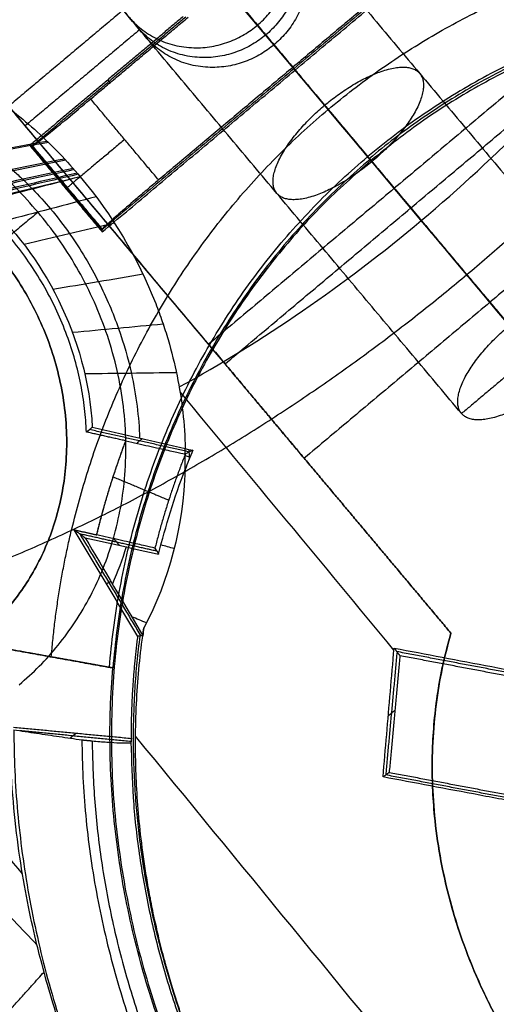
# Model space of a CAD drawing. Header units: millimetres. Extents: x -1267 to 1231, y -1283 to 1250.
# Tile 206 of 256: x 966.49 to 969.33, y -1069.36 to -1063.5. Entities that reach past the tile are written whole.
import ezdxf

# ---------------------------------------------------------------- set-up
doc = ezdxf.new("R2010")
doc.units = ezdxf.units.MM
doc.layers.add('Default', color=7, linetype='Continuous', true_color=0x000000)

msp = doc.modelspace()

# ---------------------------------------------------------------- linework, layer by layer
at = {"layer": 'Default'}
msp.add_line((1081.2612, -1198.6171, -775.6955), (502.7524, -509.1771, -775.6955), dxfattribs=at)
for points, degree in [([(1178.9433, -1069.9863, -788.9405), (912.6672, -752.6507, -788.9405), (646.3911, -435.3152, -788.9405)], 2), ([(1178.0393, -1069.0866, -789.3365), (912.5801, -752.7246, -789.3365), (647.1209, -436.3627, -789.3365)], 2), ([(1080.0541, -612.1967, -928.04), (792.0068, -853.8971, -928.04), (503.9594, -1095.5976, -928.04)], 2), ([(1079.2887, -612.8389, -927.6246), (792.0068, -853.8971, -927.6246), (504.7248, -1094.9553, -927.6246)], 2), ([(699.5146, -1247.8913, -882.3605), (947.7949, -1039.5593, -882.3605), (1196.0752, -831.2274, -882.3605)], 2), ([(700.297, -1247.0391, -881.973), (947.6985, -1039.4446, -881.973), (1195.1001, -831.8501, -881.973)], 2), ([(877.7654, -1281.7329, -810.2826), (1038.1081, -1147.1895, -810.2826), (1198.4507, -1012.646, -810.2826)], 2), ([(878.917, -1280.4723, -809.9337), (1037.9633, -1147.0166, -809.9337), (1197.0095, -1013.5609, -809.9337)], 2), ([(970.2763, -1066.3505, -749.8938), (967.6562, -1063.228, -747.9058), (965.0362, -1060.1055, -745.9177), (962.4161, -1056.9831, -743.9297)], 3), ([(977.7042, -1075.2027, -754.0334), (972.746, -1069.2938, -750.2712), (967.7878, -1063.3848, -746.509), (962.8296, -1057.4758, -742.7468)], 3), ([(968.1207, -1063.7815, -754.8415), (966.6901, -1062.0766, -754.8415), (965.2595, -1060.3717, -754.8415)], 2), ([(968.3362, -1061.7901, -753.3823), (969.0844, -1062.6817, -754.0543), (969.8325, -1063.5733, -754.7263)], 2), ([(968.5864, -1064.3365, -757.2872), (967.5645, -1063.1187, -757.2872), (966.5427, -1061.901, -757.2872)], 2), ([(968.4345, -1061.9072, -753.1176), (969.1826, -1062.7988, -753.7895), (969.9307, -1063.6904, -754.4615)], 2), ([(967.7762, -1062.5063, -751.5415), (968.8769, -1063.818, -752.1988), (969.9776, -1065.1298, -752.8561)], 2), ([(967.2096, -1062.6957, -752.1123), (968.3103, -1064.0075, -752.7696), (969.411, -1065.3193, -753.4269)], 2), ([(966.9848, -1064.7625, -756.0644), (968.1344, -1063.7979, -756.0644), (969.284, -1062.8332, -756.0644)], 2), ([(969.2697, -1062.8313, -755.4529), (968.1275, -1063.7897, -755.4529), (966.9853, -1064.7481, -755.4529)], 2), ([(967.4912, -1063.0314, -750.9707), (968.592, -1064.3432, -751.628), (969.6927, -1065.655, -752.2853)], 2), ([(967.2192, -1063.5719, -753.4028), (967.0227, -1063.3377, -753.4028), (966.8262, -1063.1035, -753.4028)], 2), ([(968.9207, -1063.1102, -754.8415), (968.1207, -1063.7815, -754.8415), (967.3206, -1064.4528, -754.8415)], 2), ([(966.9016, -1063.1934, -753.1176), (967.0718, -1063.3962, -753.2704), (967.242, -1063.5991, -753.4233)], 2), ([(969.126, -1065.8444, -752.8561), (968.0253, -1064.5326, -752.1988), (966.9246, -1063.2208, -751.5415)], 2), ([(967.109, -1063.4406, -753.6569), (966.7684, -1063.7264, -753.6569), (966.4278, -1064.0123, -753.6569)], 2), ([(967.4679, -1063.4792, -756.0644), (967.0102, -1063.8632, -756.0644), (966.5524, -1064.2473, -756.0644)], 2), ([(966.5667, -1064.2493, -755.4529), (967.0245, -1063.8652, -755.4529), (967.4822, -1063.4811, -755.4529)], 2), ([(966.9158, -1063.9703, -754.8415), (967.2061, -1063.7267, -754.8415), (967.4965, -1063.483, -754.8415)], 2), ([(967.242, -1063.5991, -753.4233), (967.1929, -1063.5405, -753.5557), (967.1437, -1063.482, -753.688)], 2), ([(968.0081, -1063.6474, -753.729), (967.959, -1063.5888, -753.8614), (967.9099, -1063.5303, -753.9937)], 2), ([(968.7254, -1064.5022, -754.7263), (968.3177, -1064.0163, -754.36), (967.9099, -1063.5303, -753.9937)], 2), ([(967.2073, -1063.5577, -753.3921), (966.8667, -1063.8435, -753.3921), (966.526, -1064.1294, -753.3921)], 2), ([(969.8325, -1063.5733, -754.7263), (968.7254, -1064.5022, -754.7263), (967.6184, -1065.4312, -754.7263)], 2), ([(967.6184, -1065.4312, -754.7263), (966.8702, -1064.5396, -754.0543), (966.1221, -1063.648, -753.3823)], 2), ([(968.8237, -1064.6193, -754.4615), (968.4159, -1064.1334, -754.0953), (968.0081, -1063.6474, -753.729)], 2), ([(967.7166, -1065.5483, -754.4615), (968.8237, -1064.6193, -754.4615), (969.9307, -1063.6904, -754.4615)], 2), ([(967.7166, -1065.5483, -754.4615), (966.9685, -1064.6567, -753.7895), (966.2204, -1063.7651, -753.1176)], 2), ([(968.1207, -1063.7815, -754.8415), (968.1275, -1063.7897, -755.4529), (968.1344, -1063.7979, -756.0644)], 2), ([(968.3313, -1064.0326, -756.0644), (968.2329, -1063.9152, -756.0644), (968.1344, -1063.7979, -756.0644)], 2), ([(967.0313, -1063.8734, -754.8415), (967.0245, -1063.8652, -755.4529), (967.0176, -1063.857, -756.0644)], 2), ([(967.3206, -1064.4528, -754.8415), (967.1182, -1064.2116, -754.8415), (966.9158, -1063.9703, -754.8415)], 2), ([(966.6573, -1064.2226, -748.2302), (966.4329, -1064.2639, -748.0676), (966.2085, -1064.3052, -747.9051), (965.9841, -1064.3465, -747.7425)], 3), ([(966.6638, -1064.2289, -748.2342), (966.4403, -1064.2701, -748.0713), (966.2168, -1064.3112, -747.9085), (965.9934, -1064.3524, -747.7457)], 3), ([(966.5524, -1064.2473, -756.0644), (966.5611, -1064.2485, -755.6932), (966.5698, -1064.2497, -755.3221)], 2), ([(966.5524, -1064.2473, -756.0644), (966.7686, -1064.5049, -756.0644), (966.9848, -1064.7625, -756.0644)], 2), ([(966.9851, -1064.7538, -755.6932), (966.7731, -1064.5011, -755.6932), (966.5611, -1064.2485, -755.6932)], 2), ([(966.9855, -1064.745, -755.3221), (966.7776, -1064.4974, -755.3221), (966.5698, -1064.2497, -755.3221)], 2), ([(970.4024, -1064.2524, -754.6581), (969.2953, -1065.1814, -754.6581), (968.1882, -1066.1103, -754.6581)], 2), ([(970.4024, -1064.2524, -754.9638), (969.2953, -1065.1814, -754.9638), (968.1882, -1066.1103, -754.9638)], 2), ([(966.7604, -1064.3279, -748.2972), (966.552, -1064.3693, -748.1319), (966.3436, -1064.4107, -747.9666), (966.1351, -1064.4521, -747.8012)], 3), ([(966.767, -1064.3349, -748.3017), (966.5596, -1064.3765, -748.1364), (966.3523, -1064.4181, -747.971), (966.1449, -1064.4596, -747.8056)], 3), ([(968.5671, -1064.3136, -756.4312), (968.574, -1064.3218, -756.7366), (968.5809, -1064.3299, -757.042)], 2), ([(968.5864, -1064.3365, -757.2872), (968.5836, -1064.3332, -757.1646), (968.5809, -1064.3299, -757.042)], 2), ([(966.8109, -1064.3837, -748.3328), (966.6111, -1064.427, -748.1676), (966.4112, -1064.4703, -748.0024), (966.2114, -1064.5135, -747.8372)], 3), ([(966.8174, -1064.3911, -748.3375), (966.6187, -1064.4347, -748.1724), (966.42, -1064.4784, -748.0073), (966.2213, -1064.522, -747.8422)], 3), ([(966.8355, -1064.4121, -748.3508), (966.6402, -1064.4569, -748.1861), (966.4448, -1064.5017, -748.0215), (966.2495, -1064.5466, -747.8568)], 3), ([(966.8413, -1064.4189, -748.3553), (966.6473, -1064.4644, -748.1909), (966.4534, -1064.5099, -748.0265), (966.2594, -1064.5554, -747.8621)], 3), ([(966.8063, -1064.4456, -748.324), (966.6304, -1064.488, -748.1736), (966.4545, -1064.5304, -748.0231), (966.2785, -1064.5728, -747.8726)], 3), ([(966.8538, -1064.4335, -748.3643), (966.6636, -1064.4819, -748.2018), (966.4749, -1064.5311, -748.0395), (966.2856, -1064.5793, -747.8765)], 3), ([(966.7776, -1064.4974, -755.3221), (966.7731, -1064.5011, -755.6932), (966.7686, -1064.5049, -756.0644)], 2), ([(967.2481, -1064.9899, -754.0407), (967.0516, -1064.7557, -754.0407), (966.8551, -1064.5215, -754.0407)], 2), ([(966.9488, -1064.5527, -748.4394), (966.7666, -1064.6009, -748.2758), (966.5844, -1064.649, -748.1122), (966.4022, -1064.6971, -747.9486)], 3), ([(966.6021, -1064.6446, -757.2872), (966.2828, -1064.9126, -756.8366), (965.9635, -1065.1805, -756.3861)], 2), ([(967.0579, -1064.7091, -748.5382), (966.8781, -1064.7518, -748.3708), (966.6984, -1064.7944, -748.2034), (966.5186, -1064.837, -748.036)], 3), ([(966.9848, -1064.7625, -756.0644), (966.9851, -1064.7538, -755.6932), (966.9855, -1064.745, -755.3221)], 2), ([(967.2283, -1065.0148, -748.7317), (967.0493, -1065.0449, -748.5571), (966.8703, -1065.075, -748.3824), (966.6912, -1065.1051, -748.2078)], 3), ([(969.9776, -1065.1298, -752.8561), (969.5518, -1065.4871, -752.8561), (969.126, -1065.8444, -752.8561)], 2), ([(970.7872, -1066.9594, -754.9638), (970.0413, -1066.0704, -754.9638), (969.2953, -1065.1814, -754.9638)], 2), ([(970.7872, -1066.9594, -754.6581), (970.0413, -1066.0704, -754.6581), (969.2953, -1065.1814, -754.6581)], 2), ([(967.3485, -1065.3122, -748.9221), (967.1681, -1065.3287, -748.7403), (966.9878, -1065.3452, -748.5586), (966.8074, -1065.3617, -748.3768)], 3), ([(967.5925, -1065.4003, -754.703), (967.5925, -1065.4003, -754.5265), (967.5925, -1065.4003, -754.35)], 2), ([(967.4273, -1065.6009, -749.1117), (967.2452, -1065.6034, -748.923), (967.0631, -1065.6059, -748.7342), (966.8811, -1065.6083, -748.5455)], 3), ([(968.7233, -1067.2528, -750.1661), (968.2983, -1066.7401, -749.8403), (967.8733, -1066.2274, -749.5146), (967.4483, -1065.7146, -749.1888)], 3), ([(966.891, -1065.9543, -756.0644), (966.9027, -1065.9446, -753.6346), (966.9142, -1065.9349, -751.2048), (966.9256, -1065.9251, -748.775)], 3), ([(967.5032, -1066.0734, -752.4211), (967.2058, -1066.0066, -752.4197), (966.9084, -1065.9397, -752.4183)], 2), ([(966.9256, -1065.9251, -748.775), (967.1102, -1065.9677, -748.9922), (967.2948, -1066.0103, -749.2094), (967.4794, -1066.0528, -749.4266)], 3), ([(967.1252, -1066.0069, -756.0644), (967.0081, -1065.9806, -756.0644), (966.891, -1065.9543, -756.0644)], 2), ([(967.2233, -1065.9938, -749.1252), (967.2068, -1066.0076, -752.5917), (967.1903, -1066.0215, -756.0583)], 2), ([(967.4787, -1066.1769, -749.5186), (967.48, -1066.1357, -749.4875), (967.4803, -1066.0943, -749.4569), (967.4794, -1066.0528, -749.4266)], 3), ([(967.4794, -1066.0528, -749.4266), (967.4942, -1066.0563, -749.4438), (967.509, -1066.0597, -749.4611), (967.5238, -1066.0631, -749.4784)], 3), ([(967.5016, -1066.058, -749.4525), (967.5019, -1066.0777, -749.4668), (967.5021, -1066.0973, -749.4813), (967.502, -1066.1169, -749.4958)], 3), ([(967.5238, -1066.0631, -749.4784), (967.5158, -1066.0825, -749.4841), (967.5003, -1066.1208, -749.4966), (967.4858, -1066.1583, -749.511), (967.4787, -1066.1769, -749.5186)], 3), ([(967.5065, -1066.1056, -749.4919), (967.4976, -1066.1019, -749.4803), (967.4888, -1066.0982, -749.4687), (967.4799, -1066.0945, -749.4571)], 3), ([(967.5238, -1066.0631, -749.4784), (967.5093, -1066.0703, -751.5521), (967.4948, -1066.0776, -753.6257), (967.4805, -1066.0849, -755.6994)], 3), ([(968.1882, -1066.1103, -754.9638), (968.6255, -1066.6314, -754.9638), (969.0628, -1067.1526, -754.9638)], 2), ([(969.0628, -1067.1526, -754.6581), (968.6255, -1066.6314, -754.6581), (968.1882, -1066.1103, -754.6581)], 2), ([(967.4787, -1066.1769, -749.5186), (967.4679, -1066.5159, -749.7745), (967.3829, -1066.8391, -750.0543), (967.233, -1067.1214, -750.3844)], 3), ([(967.3207, -1066.681, -749.8602), (967.3625, -1066.5141, -749.7019), (967.4147, -1066.3455, -749.588), (967.4787, -1066.1769, -749.5186)], 3), ([(966.8175, -1066.5365, -756.0644), (966.8507, -1066.5609, -752.7174), (966.8839, -1066.5853, -749.3705)], 2), ([(967.1974, -1067.1714, -756.0644), (967.0074, -1066.8539, -756.0644), (966.8175, -1066.5365, -756.0644)], 2), ([(966.8175, -1066.5365, -756.0644), (966.8848, -1066.5516, -756.0644), (966.9521, -1066.5667, -756.0644)], 2), ([(966.8507, -1066.5609, -752.7174), (967.0327, -1066.865, -752.7174), (967.2146, -1067.1691, -752.7174)], 2), ([(967.3099, -1066.6641, -752.719), (967.0803, -1066.6125, -752.7175), (966.8507, -1066.5609, -752.716)], 2), ([(966.8839, -1066.5853, -749.3705), (966.9949, -1066.7738, -749.6986), (967.109, -1066.9679, -750.059), (967.2263, -1067.1676, -750.4517)], 3), ([(966.8839, -1066.5853, -749.3705), (967.0295, -1066.6172, -749.5337), (967.1751, -1066.6491, -749.697), (967.3207, -1066.681, -749.8602)], 3), ([(967.1265, -1066.6389, -749.6416), (967.1037, -1066.715, -749.713), (967.0764, -1066.7885, -749.786), (967.0451, -1066.8592, -749.8609)], 3), ([(967.0533, -1066.5895, -756.0483), (967.0702, -1066.6097, -752.8233), (967.0871, -1066.6298, -749.5982)], 2), ([(967.2987, -1066.6465, -755.6994), (967.306, -1066.6579, -753.753), (967.3134, -1066.6694, -751.8066), (967.3207, -1066.681, -749.8602)], 3), ([(967.4135, -1066.649, -749.9043), (967.3874, -1066.6416, -749.8728), (967.3612, -1066.6342, -749.8413), (967.335, -1066.6268, -749.8098)], 3), ([(967.0364, -1066.8445, -749.8355), (967.0234, -1066.8517, -752.9499), (967.0104, -1066.8589, -756.0644)], 2), ([(967.2487, -1067.0918, -750.3496), (967.2191, -1067.0794, -750.31), (967.1896, -1067.0671, -750.2704), (967.16, -1067.0548, -750.2308)], 3), ([(967.2263, -1067.1676, -750.4517), (967.2118, -1067.1695, -753.258), (967.1974, -1067.1714, -756.0644)], 2), ([(967.233, -1067.1214, -750.3844), (967.2307, -1067.1368, -750.4068), (967.2285, -1067.1522, -750.4292), (967.2263, -1067.1676, -750.4517)], 3), ([(969.0628, -1067.1526, -754.9638), (969.0628, -1067.1526, -754.811), (969.0628, -1067.1526, -754.6581)], 2), ([(966.6811, -1067.2938, -756.0644), (966.3863, -1067.2407, -756.0644), (966.0916, -1067.1877, -756.0644)], 2), ([(966.0916, -1067.1877, -756.0644), (966.5696, -1067.2737, -756.5532), (967.0477, -1067.3598, -757.042)], 2), ([(966.5696, -1067.2737, -756.5532), (966.5696, -1067.2737, -756.3088), (966.5696, -1067.2737, -756.0644)], 2), ([(967.0316, -1067.3569, -756.5532), (966.8006, -1067.3153, -756.5532), (966.5696, -1067.2737, -756.5532)], 2), ([(968.6583, -1068.0087, -750.7416), (968.6655, -1067.9253, -750.6724), (968.6798, -1067.7573, -750.5371), (968.7019, -1067.5009, -750.3422), (968.7168, -1067.3283, -750.2186), (968.7243, -1067.2415, -750.1582)], 3), ([(968.7415, -1067.2642, -752.4654), (968.7077, -1067.6306, -752.4692), (968.6739, -1067.9971, -752.4729)], 2), ([(968.7588, -1067.2869, -754.7804), (968.7267, -1067.6343, -754.7804), (968.6947, -1067.9816, -754.7804)], 2), ([(968.7243, -1067.2415, -750.1582), (968.7415, -1067.2642, -752.4693), (968.7588, -1067.2869, -754.7804)], 2), ([(968.7243, -1067.2415, -750.1582), (968.8185, -1067.2594, -750.1644), (969.0097, -1067.2956, -750.1807), (969.3044, -1067.3516, -750.217), (969.506, -1067.39, -750.2493), (969.608, -1067.4094, -750.2675)], 3), ([(970.1723, -1067.5331, -752.2972), (969.4562, -1067.3977, -752.2913), (968.7402, -1067.2624, -752.2853)], 2), ([(970.187, -1067.5567, -754.7804), (969.4729, -1067.4218, -754.7804), (968.7588, -1067.2869, -754.7804)], 2), ([(967.0275, -1067.3562, -756.4312), (966.8543, -1067.325, -756.2478), (966.6811, -1067.2938, -756.0644)], 2), ([(973.4748, -1076.8627, -754.7192), (973.2979, -1076.8006, -754.7192), (972.9454, -1076.6683, -754.7192), (972.4224, -1076.4487, -754.7192), (971.8958, -1076.2056, -754.7192), (971.3485, -1075.931, -754.7192), (970.7591, -1075.6114, -754.7192), (970.1102, -1075.232, -754.7192), (969.3945, -1074.7812, -754.7192), (968.6139, -1074.2521, -754.7192), (967.7723, -1073.6391, -754.7192), (966.8733, -1072.9362, -754.7192), (965.9285, -1072.1443, -754.7192), (964.9639, -1071.2779, -754.7192), (964.0476, -1070.3995, -754.7192), (963.1736, -1069.5108, -754.7192), (962.2738, -1068.5419, -754.7192), (961.6144, -1067.7853, -754.7192), (961.2759, -1067.3819, -754.7192)], 3), ([(967.0477, -1067.3598, -757.042), (967.0376, -1067.358, -756.7366), (967.0275, -1067.3562, -756.4312)], 2), ([(968.6895, -1067.6445, -750.4518), (968.7092, -1067.628, -752.6161), (968.7289, -1067.6115, -754.7804)], 2), ([(966.4559, -1067.7125, -756.0644), (966.8072, -1067.7459, -756.0644), (967.1585, -1067.7792, -756.0644)], 2), ([(966.4574, -1067.7282, -756.3723), (966.5028, -1067.7349, -756.4199), (966.5934, -1067.7482, -756.515), (966.7286, -1067.7682, -756.6569), (966.8184, -1067.7814, -756.7511), (966.8631, -1067.7881, -756.7981)], 3), ([(967.1566, -1067.7985, -756.4515), (966.8259, -1067.7661, -756.4317), (966.4952, -1067.7337, -756.4119)], 2), ([(966.8298, -1067.748, -756.0644), (966.812, -1067.7629, -756.395), (966.7942, -1067.7779, -756.7257)], 2), ([(966.8631, -1067.7881, -756.7981), (966.8938, -1067.791, -756.7981), (966.9244, -1067.7939, -756.7981)], 2), ([(967.1585, -1067.7792, -756.0644), (967.1577, -1067.7873, -756.2278), (967.1569, -1067.7955, -756.3913), (967.1561, -1067.8036, -756.5548)], 3), ([(969.0449, -1070.0353, -752.5264), (968.4244, -1069.2788, -752.0438), (967.8038, -1068.5223, -751.5612), (967.1832, -1067.7658, -751.0786)], 3), ([(968.6583, -1068.0087, -750.7416), (968.6765, -1067.9952, -752.761), (968.6947, -1067.9816, -754.7804)], 2), ([(968.6947, -1067.9816, -754.7804), (969.4088, -1068.1165, -754.7804), (970.1229, -1068.2514, -754.7804)], 2), ([(969.5367, -1068.1746, -750.7487), (969.4342, -1068.1553, -750.7414), (969.2325, -1068.1173, -750.7313), (968.9396, -1068.0619, -750.7292), (968.751, -1068.0262, -750.7361), (968.6583, -1068.0087, -750.7416)], 3), ([(970.1059, -1068.2673, -752.5053), (969.39, -1068.1322, -752.4979), (968.6741, -1067.997, -752.4906)], 2), ([(966.5095, -1068.5869, -752.9947), (966.3688, -1068.4142, -752.8834), (966.2282, -1068.2415, -752.7722), (966.0875, -1068.0687, -752.6609)], 3), ([(965.7718, -1068.1397, -753.6373), (965.864, -1068.239, -753.6589), (966.0479, -1068.4356, -753.7019), (966.3225, -1068.725, -753.7655), (966.5048, -1068.9144, -753.8073), (966.5958, -1069.0082, -753.8281)], 3), ([(973.0648, -1076.6626, -756.0644), (972.676, -1076.5098, -756.0644), (971.9364, -1076.1803, -756.0644), (970.9457, -1075.6603, -756.0644), (970.0176, -1075.1113, -756.0644), (969.1285, -1074.5323, -756.0644), (968.2597, -1073.9181, -756.0644), (967.4126, -1073.274, -756.0644), (966.5836, -1072.6009, -756.0644), (965.7753, -1071.903, -756.0644), (964.9938, -1071.1893, -756.0644), (964.2019, -1070.4266, -756.0644), (963.3519, -1069.5623, -756.0644), (962.7288, -1068.8893, -756.0644), (962.4068, -1068.5291, -756.0644)], 3), ([(970.3491, -1068.9667, -754.7804), (969.2565, -1069.8834, -754.7804), (968.164, -1070.8002, -754.7804)], 2), ([(968.9353, -1070.1294, -752.7055), (969.6313, -1069.5454, -752.7055), (970.3273, -1068.9613, -752.7055)], 2), ([(968.2962, -1070.6827, -754.2072), (968.3368, -1070.6471, -754.0703), (968.4245, -1070.5705, -753.8017), (968.5762, -1070.4387, -753.4133), (968.7476, -1070.2907, -753.0423), (968.9383, -1070.1267, -752.6912), (969.1482, -1069.9468, -752.3624), (969.3776, -1069.7509, -752.0579), (969.6267, -1069.5387, -751.7791), (969.8059, -1069.3864, -751.6127), (969.899, -1069.3074, -751.5347)], 3)]:
    msp.add_open_spline(points, degree=degree, dxfattribs=at)
for points, knots in [([(1081.2612, -1198.6171, -761.8854), (1067.6111, -1182.3496, -778.9053), (1025.9085, -1132.6504, -825.7721), (929.9699, -1018.3152, -903.1801), (844.8464, -916.869, -928.04), (792.0068, -853.8971, -928.04)], [2.41548, 2.41548, 2.41548, 2.41548, 70.396144, 198.636056, 404.995527, 404.995527, 404.995527, 404.995527]), ([(1080.5002, -1197.7102, -762.3008), (1067.0323, -1181.6598, -779.0428), (1025.5347, -1132.2049, -825.6051), (929.8814, -1018.2098, -902.782), (844.8132, -916.8294, -927.6246), (792.0068, -853.8971, -927.6246)], [2.408267, 2.408267, 2.408267, 2.408267, 69.367076, 197.537893, 403.786179, 403.786179, 403.786179, 403.786179]), ([(968.9827, -1062.6471, -748.3643), (969.0789, -1062.7617, -748.4371), (969.1826, -1062.8669, -748.5132), (969.3494, -1063.0105, -748.6329), (969.4068, -1063.056, -748.6736), (969.4957, -1063.1206, -748.7363), (969.5258, -1063.1416, -748.7574), (969.5868, -1063.1823, -748.8002), (969.6166, -1063.2013, -748.821), (969.9099, -1063.3801, -749.0259), (970.1859, -1063.4883, -749.216), (970.4689, -1063.5444, -749.4266)], [0, 0, 0, 0, 0.427709, 0.427709, 0.641563, 0.641563, 0.748491, 0.748491, 0.855418, 0.855418, 1.710836, 1.710836, 1.710836, 1.710836]), ([(967.4434, -1065.6859, -749.1693), (967.9375, -1065.4153, -748.9519), (968.9231, -1064.7378, -748.7263), (969.7615, -1063.8849, -748.9519), (970.1138, -1063.4452, -749.1693)], [5.475774, 5.475774, 5.475774, 5.475774, 7.188789, 8.901832, 8.901832, 8.901832, 8.901832]), ([(963.8483, -1063.7895, -748.5869), (964.0647, -1063.6559, -748.2965), (964.3173, -1063.5593, -748.0969), (964.6657, -1063.506, -747.9452), (964.7322, -1063.4991, -747.9215), (964.8713, -1063.4912, -747.8811), (964.9419, -1063.4906, -747.8654), (965.1563, -1063.4995, -747.831), (965.3029, -1063.5195, -747.8252), (965.7528, -1063.6261, -747.8536), (966.0362, -1063.7501, -747.9294), (966.3139, -1063.9413, -748.0504), (966.316, -1063.9427, -748.0513), (966.3223, -1063.947, -748.0541), (966.3317, -1063.9536, -748.0583), (966.3536, -1063.9691, -748.0681), (966.3969, -1064.0005, -748.0881), (966.4333, -1064.0284, -748.1058), (966.5052, -1064.0853, -748.1422), (966.5518, -1064.1249, -748.1675), (966.6878, -1064.2486, -748.2465), (966.7734, -1064.3377, -748.3034), (966.8538, -1064.4335, -748.3643)], [-3.125072, -3.125072, -3.125072, -3.125072, -2.343804, -2.343804, -2.148487, -2.148487, -1.95317, -1.95317, -1.562536, -1.562536, -0.781268, -0.781268, -0.769061, -0.769061, -0.756853, -0.732439, -0.68361, -0.585951, -0.585951, -0.390634, -0.390634, 0, 0, 0, 0]), ([(964.0814, -1064.0647, -748.4145), (964.0817, -1064.0646, -748.4141), (964.082, -1064.0644, -748.4138), (964.0827, -1064.0641, -748.413), (964.2626, -1063.97, -748.2187), (964.4628, -1063.901, -748.0712), (964.7017, -1063.8645, -747.9614), (964.8223, -1063.8462, -747.9061), (964.9532, -1063.8366, -747.8611), (965.2422, -1063.8466, -747.8008), (965.3999, -1063.8668, -747.7865), (965.5641, -1063.9111, -747.7952), (965.5661, -1063.9117, -747.7953), (965.7301, -1063.9564, -747.8045), (965.8981, -1064.0235, -747.8351), (966.1498, -1064.1665, -747.9142), (966.2347, -1064.2219, -747.9465), (966.3207, -1064.2871, -747.9856), (966.3234, -1064.2891, -747.9869), (966.3663, -1064.3219, -748.0066), (966.4066, -1064.3548, -748.0267), (966.4495, -1064.3926, -748.0499), (966.4709, -1064.4115, -748.0616), (966.4923, -1064.4312, -748.0737), (966.5135, -1064.4514, -748.0862), (966.524, -1064.4614, -748.0925), (966.5345, -1064.4717, -748.0988), (966.5451, -1064.4821, -748.1054), (966.5476, -1064.4847, -748.1069), (966.555, -1064.4921, -748.1116), (966.5599, -1064.4971, -748.1147), (966.5671, -1064.5043, -748.1192), (966.5681, -1064.5054, -748.1199), (966.5693, -1064.5065, -748.1206)], [0.243913, 0.243913, 0.243913, 0.243913, 0.2443534, 0.2443534, 0.2448761, 0.4970371, 0.4970371, 0.4980824, 0.6246856, 0.6246856, 0.7497208, 0.7497208, 0.7512888, 0.7512888, 0.8760627, 0.877892, 0.9392336, 0.9392336, 0.9411936, 0.9411936, 0.970819, 0.970819, 0.9728444, 0.9866118, 0.9866118, 0.9886698, 0.9945081, 0.9945081, 0.9965825, 0.9965825, 1.0005388, 1.0005388, 1.0010929, 1.0010929, 1.0010929, 1.0010929]), ([(966.5698, -1064.2497, -755.3221), (966.5706, -1064.2498, -755.2874), (966.5755, -1064.2469, -755.2365), (966.5858, -1064.2393, -755.1877), (966.5939, -1064.2332, -755.1556), (966.5994, -1064.2291, -755.1373), (966.6217, -1064.2118, -755.071), (966.6469, -1064.1918, -755.0218), (966.6897, -1064.1573, -754.9618), (966.7131, -1064.1383, -754.9346), (966.7394, -1064.1167, -754.9114), (966.7576, -1064.1018, -754.8969), (966.766, -1064.0949, -754.8908), (966.8201, -1064.0503, -754.8556), (966.8664, -1064.0117, -754.8415), (966.9158, -1063.9703, -754.8415)], [0, 0, 0, 0, 0.0779956, 0.1169934, 0.1169934, 0.1559912, 0.1559912, 0.3119825, 0.3119825, 0.3899781, 0.4289759, 0.4289759, 0.4679737, 0.4679737, 0.623965, 0.623965, 0.623965, 0.623965]), ([(966.8538, -1064.4335, -748.3643), (967.0461, -1064.6627, -748.51), (967.1962, -1064.9155, -748.6683), (967.3168, -1065.2238, -748.8657), (967.3304, -1065.2607, -748.8895), (967.355, -1065.3321, -748.9356), (967.3664, -1065.3679, -748.9588), (967.3983, -1065.4755, -749.0289), (967.4162, -1065.5475, -749.0764), (967.4602, -1065.7638, -749.2213), (967.4764, -1065.9087, -749.3213), (967.4794, -1066.0528, -749.4266)], [-1.710649, -1.710649, -1.710649, -1.710649, -0.855325, -0.855325, -0.748409, -0.748409, -0.641494, -0.641494, -0.427662, -0.427662, 0, 0, 0, 0]), ([(967.3206, -1064.4528, -754.8415), (967.2964, -1064.4731, -754.8415), (967.261, -1064.503, -754.8468), (967.227, -1064.5318, -754.86), (967.2046, -1064.5509, -754.8706), (967.1919, -1064.5617, -754.8778), (967.1457, -1064.6012, -754.9077), (967.1113, -1064.6308, -754.9422), (967.0695, -1064.6672, -755.0016), (967.0505, -1064.6839, -755.0343), (967.0344, -1064.6983, -755.0713), (967.0242, -1064.7074, -755.097), (967.02, -1064.7112, -755.1088), (966.9954, -1064.7336, -755.1853), (966.9855, -1064.7434, -755.2513), (966.9855, -1064.745, -755.3221)], [0, 0, 0, 0, 0.0779955, 0.1169933, 0.1169933, 0.1559911, 0.1559911, 0.3119822, 0.3119822, 0.3899777, 0.4289755, 0.4289755, 0.4679733, 0.4679733, 0.6239644, 0.6239644, 0.6239644, 0.6239644]), ([(966.5699, -1064.5063, -748.1209), (966.6072, -1064.546, -748.1458), (966.6907, -1064.6365, -748.2025), (966.8299, -1064.8222, -748.3203), (966.9714, -1065.0611, -748.473), (967.0883, -1065.3382, -748.6531), (967.177, -1065.6515, -748.863), (967.2032, -1065.8656, -749.0142), (967.2077, -1065.9903, -749.1065)], [-0.0050423, -0.0050423, -0.0050423, -0.0050423, 0.0196099, 0.0513122, 0.1147169, 0.1781215, 0.2415261, 0.3371163, 0.3371163, 0.3371163, 0.3371163]), ([(966.2856, -1064.5793, -747.8765), (966.4573, -1064.7398, -747.9748), (966.6104, -1064.9389, -748.0988), (966.8375, -1065.3973, -748.3983), (966.911, -1065.6566, -748.5738), (966.9256, -1065.9251, -748.775)], [0, 0, 0, 0, 0.736061, 0.736061, 1.472121, 1.472121, 1.472121, 1.472121]), ([(967.1252, -1066.0069, -756.0644), (967.1729, -1066.0176, -756.0644), (967.2183, -1066.0278, -756.055), (967.3041, -1066.0469, -756.0173), (967.3445, -1066.0558, -755.9899), (967.4085, -1066.0698, -755.923), (967.4354, -1066.0757, -755.8821), (967.4708, -1066.0832, -755.7935), (967.4801, -1066.085, -755.747), (967.4805, -1066.0849, -755.6994)], [-0.4794973, -0.4794973, -0.4794973, -0.4794973, -0.3596229, -0.3596229, -0.2397486, -0.2397486, -0.1198743, -0.1198743, 0, 0, 0, 0]), ([(962.5525, -1066.3107, -752.949), (962.878, -1066.7009, -752.9963), (963.5039, -1067.4295, -753.0855), (964.4373, -1068.4568, -753.2135), (965.3448, -1069.4043, -753.3338), (966.263, -1070.3131, -753.4515), (967.1903, -1071.1801, -753.5662), (968.0964, -1071.9781, -753.6743), (968.9505, -1072.6857, -753.7728), (969.7408, -1073.3009, -753.8608), (970.4627, -1073.8286, -753.9386), (971.116, -1074.2766, -754.0068), (971.7069, -1074.6562, -754.0665), (972.2497, -1074.9826, -754.1198), (972.7637, -1075.2705, -754.1686), (973.1377, -1075.4641, -754.203), (973.3419, -1075.5642, -754.2214), (973.3788, -1075.582, -754.2247)], [0, 0, 0, 0, 1.242741, 2.348493, 3.395351, 4.454451, 5.514702, 6.512121, 7.425935, 8.252143, 8.992431, 9.648879, 10.229917, 10.754221, 11.245477, 11.723365, 11.828336, 11.828336, 11.828336, 11.828336]), ([(967.2987, -1066.6465, -755.6994), (967.2986, -1066.6462, -755.7484), (967.2897, -1066.6439, -755.7949), (967.2545, -1066.6356, -755.8826), (967.2285, -1066.6295, -755.9244), (967.1656, -1066.6151, -755.9903), (967.1265, -1066.6061, -756.0183), (967.0424, -1066.5871, -756.0548), (966.9976, -1066.5769, -756.0644), (966.9521, -1066.5667, -756.0644)], [-0.4740312, -0.4740312, -0.4740312, -0.4740312, -0.3555234, -0.3555234, -0.2370156, -0.2370156, -0.1185078, -0.1185078, 0, 0, 0, 0]), ([(972.7954, -1076.6038, -754.7192), (972.6553, -1076.5293, -754.7192), (972.3317, -1076.351, -754.7187), (971.8218, -1076.0485, -754.7158), (971.2476, -1075.6813, -754.71), (970.6292, -1075.2567, -754.7006), (969.9524, -1074.7589, -754.6865), (969.2123, -1074.1761, -754.6666), (968.4102, -1073.5003, -754.6394), (967.5519, -1072.7273, -754.6039), (966.6502, -1071.86, -754.5591), (965.7362, -1070.922, -754.5054), (964.8396, -1069.9431, -754.4443), (963.9611, -1068.9264, -754.3759), (963.0655, -1067.8281, -754.2969), (962.4708, -1067.0521, -754.2373), (962.1632, -1066.6373, -754.2044)], [0.819002, 0.819002, 0.819002, 0.819002, 1.223022, 1.760617, 2.334376, 2.970221, 3.68859, 4.498707, 5.402848, 6.40286, 7.494362, 8.654622, 9.813624, 10.959228, 12.169282, 13.529246, 13.529246, 13.529246, 13.529246]), ([(967.7942, -1070.2048, -754.0973), (967.6984, -1070.0255, -753.8873), (967.592, -1069.8025, -753.6089), (967.4915, -1069.5278, -753.2565), (967.4909, -1069.5262, -753.2544), (967.4888, -1069.5203, -753.2468), (967.4855, -1069.5113, -753.2352), (967.4777, -1069.4896, -753.2074), (967.4616, -1069.4439, -753.1487), (967.4468, -1069.4005, -753.0927), (967.4163, -1069.3078, -752.9735), (967.3948, -1069.2383, -752.8842), (967.3723, -1069.1587, -752.7819), (967.3711, -1069.1544, -752.7765), (967.3692, -1069.1479, -752.7681), (967.3665, -1069.1381, -752.7555), (967.3603, -1069.1156, -752.7267), (967.3486, -1069.0724, -752.6713), (967.3398, -1069.0382, -752.6276), (967.3235, -1068.9736, -752.5452), (967.3146, -1068.9356, -752.4969), (967.2923, -1068.8373, -752.372), (967.2833, -1068.7926, -752.3153), (967.2785, -1068.7684, -752.2849), (967.2781, -1068.7663, -752.2823), (967.2776, -1068.7638, -752.2792), (967.2769, -1068.7601, -752.2745), (967.2752, -1068.7515, -752.2637), (967.2719, -1068.7343, -752.2421), (967.2654, -1068.7002, -752.1992), (967.2532, -1068.6328, -752.1148), (967.2441, -1068.5764, -752.0448), (967.2273, -1068.4657, -751.9078), (967.2182, -1068.3945, -751.8206), (967.1962, -1068.1891, -751.5713), (967.1885, -1068.0631, -751.4214), (967.185, -1067.9447, -751.2838), (967.1849, -1067.9392, -751.2774), (967.1846, -1067.93, -751.2668), (967.1843, -1067.9164, -751.251), (967.1836, -1067.8845, -751.2142), (967.1829, -1067.8212, -751.1414), (967.1834, -1067.6959, -750.9991), (967.1875, -1067.5908, -750.8825), (967.1999, -1067.3839, -750.6566), (967.214, -1067.2503, -750.5157), (967.233, -1067.1214, -750.3844)], [-4.050874, -4.050874, -4.050874, -4.050874, -3.038156, -3.038156, -3.022332, -3.022332, -3.006508, -2.974861, -2.911566, -2.784976, -2.784976, -2.531796, -2.531796, -2.523885, -2.523885, -2.515973, -2.500149, -2.468501, -2.405207, -2.405207, -2.278617, -2.278617, -2.025437, -2.025437, -2.021481, -2.021481, -2.017525, -2.009613, -1.99379, -1.962142, -1.898847, -1.772257, -1.772257, -1.519078, -1.519078, -1.012719, -1.012719, -0.996895, -0.996895, -0.981071, -0.949424, -0.886129, -0.759539, -0.506359, -0.506359, 0, 0, 0, 0]), ([(963.9437, -1067.618, -755.381), (964.0363, -1067.7458, -755.3966), (964.3146, -1068.126, -755.4424), (964.7721, -1068.7329, -755.5127), (965.3101, -1069.4203, -755.5883), (965.827, -1070.0578, -755.6549), (966.3368, -1070.6655, -755.7154), (966.8518, -1071.2589, -755.7712), (967.3783, -1071.8443, -755.8232), (967.9183, -1072.4207, -755.8704), (968.4714, -1072.9868, -755.913), (969.0383, -1073.5418, -755.9508), (969.6205, -1074.0851, -755.9838), (970.2213, -1074.6176, -756.0118), (970.8483, -1075.142, -756.0347), (971.5133, -1075.6627, -756.0521), (972.1844, -1076.146, -756.0622), (972.6445, -1076.4467, -756.0644), (972.8608, -1076.5807, -756.0644)], [1.751126, 1.751126, 1.751126, 1.751126, 2.201919, 3.094929, 3.913266, 4.677665, 5.41601, 6.150642, 6.887726, 7.624044, 8.358985, 9.09364, 9.827503, 10.562267, 11.305058, 12.067564, 12.86151, 13.539329, 13.539329, 13.539329, 13.539329]), ([(966.9244, -1067.7939, -756.7981), (966.9557, -1067.7968, -756.7981), (966.9852, -1067.7993, -756.7919), (967.0405, -1067.8033, -756.7672), (967.067, -1067.8049, -756.749), (967.1297, -1067.8075, -756.6826), (967.1558, -1067.8068, -756.6194), (967.1561, -1067.8036, -756.5548)], [-0.3181216, -0.3181216, -0.3181216, -0.3181216, -0.2385912, -0.2385912, -0.1590608, -0.1590608, 0, 0, 0, 0]), ([(966.5958, -1069.0082, -753.8281), (966.5617, -1068.8685, -753.5219), (966.5275, -1068.7064, -753.2052), (966.4705, -1068.3357, -752.548), (966.449, -1068.1354, -752.2221), (966.4393, -1067.9213, -751.8989)], [0, 0, 0, 0, 0.91573, 0.91573, 1.83146, 1.83146, 1.83146, 1.83146]), ([(971.9282, -1073.6948, -754.9346), (971.6589, -1073.6725, -755.0829), (971.3531, -1073.6273, -755.2061), (970.8465, -1073.4982, -755.3536), (970.6712, -1073.4453, -755.3964), (970.4004, -1073.3479, -755.451), (970.3088, -1073.3125, -755.4676), (970.1699, -1073.2545, -755.4901), (970.1233, -1073.2344, -755.4971), (970.0296, -1073.1925, -755.5105), (969.9809, -1073.1699, -755.517), (969.5705, -1072.973, -755.5682), (969.2073, -1072.7526, -755.5891), (968.6891, -1072.3547, -755.5836), (968.5272, -1072.2158, -755.5757), (968.3004, -1072.0014, -755.5545), (968.2275, -1071.9289, -755.5459), (968.0871, -1071.7823, -755.5257), (968.0204, -1071.7092, -755.5142), (967.691, -1071.3308, -755.4474), (967.4805, -1071.0307, -755.3699), (967.2266, -1070.6089, -755.2174), (967.1523, -1070.473, -755.1606), (967.0539, -1070.2779, -755.0664), (967.0233, -1070.2144, -755.0334), (966.9803, -1070.1216, -754.9818), (966.9665, -1070.091, -754.9642), (966.9398, -1070.0308, -754.9283), (966.9264, -1069.9998, -754.9091), (966.867, -1069.8598, -754.8196), (966.8261, -1069.7544, -754.7427), (966.773, -1069.6072, -754.6193), (966.7566, -1069.56, -754.5768), (966.7339, -1069.4919, -754.5111), (966.7266, -1069.4697, -754.4889), (966.7126, -1069.4261, -754.4437), (966.7055, -1069.4036, -754.4195), (966.651, -1069.2274, -754.2226), (966.6186, -1069.1015, -754.0328), (966.5958, -1069.0082, -753.8281)], [0, 0, 0, 0, 0.855464, 0.855464, 1.283196, 1.283196, 1.497062, 1.497062, 1.603995, 1.603995, 1.710928, 1.710928, 2.566391, 2.566391, 2.994123, 2.994123, 3.207989, 3.207989, 3.421855, 3.421855, 4.277319, 4.277319, 4.705051, 4.705051, 4.918917, 4.918917, 5.02585, 5.02585, 5.132783, 5.132783, 5.560515, 5.560515, 5.774381, 5.774381, 5.881313, 5.881313, 5.988246, 5.988246, 6.84371, 6.84371, 6.84371, 6.84371])]:
    msp.add_open_spline(points, degree=3, knots=knots, dxfattribs=at)
for points, weights, degree, knots in [([(962.8683, -1066.6857, -752.9946), (964.079, -1067.8237, -749.743), (966.6499, -1067.1204, -747.548), (969.1571, -1065.0166, -747.548), (971.6643, -1062.9128, -747.548), (972.8033, -1060.5031, -749.743), (971.8928, -1059.1132, -752.9946)], [1.13789965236, 0.941206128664, 0.954928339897, 1.17906628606, 0.954928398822, 0.941206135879, 1.13789949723], 3, [0.606869, 0.606869, 0.606869, 0.606869, 9.912577, 9.912577, 9.912577, 19.218282, 19.218282, 19.218282, 19.218282]), ([(967.1437, -1063.482, -753.688), (967.4841, -1063.8876, -753.9937), (967.9099, -1063.5303, -753.9937), (968.3357, -1063.173, -753.9937), (967.9953, -1062.7674, -753.688)], [1, 0.707106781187, 1, 0.707106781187, 1], 2, [-1.570796, -1.570796, -1.570796, -0.785398, -0.785398, 0, 0, 0]), ([(968.0444, -1062.8259, -753.5557), (968.3848, -1063.2316, -753.8614), (967.959, -1063.5888, -753.8614), (967.5332, -1063.9461, -753.8614), (967.1929, -1063.5405, -753.5557)], [1, 0.707106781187, 1, 0.707106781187, 1], 2, [1.570796, 1.570796, 1.570796, 3.141593, 3.141593, 4.712389, 4.712389, 4.712389]), ([(968.0936, -1062.8845, -753.4233), (968.4339, -1063.2901, -753.729), (968.0081, -1063.6474, -753.729), (967.5823, -1064.0047, -753.729), (967.242, -1063.5991, -753.4233)], [1, 0.707106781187, 1, 0.707106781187, 1], 2, [-1.570796, -1.570796, -1.570796, -0.785398, -0.785398, 0, 0, 0]), ([(966.9244, -1067.7939, -756.7981), (966.9491, -1071.041, -756.7981), (969.8907, -1072.6109, -756.7981), (972.8324, -1074.1809, -756.7981), (975.1881, -1072.2042, -756.7981), (977.5439, -1070.2274, -756.7981), (976.5086, -1067.0579, -756.7981), (975.4733, -1063.8884, -756.7981), (972.2798, -1063.3002, -756.7981)], [1, 0.838037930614, 1, 0.838037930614, 1, 0.838037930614, 1, 0.838037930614, 1], 2, [-19.61723, -19.61723, -19.61723, -14.712923, -14.712923, -9.808615, -9.808615, -4.904308, -4.904308, 0, 0, 0]), ([(975.1103, -1072.1115, -757.2872), (978.6444, -1069.146, -757.2872), (975.3824, -1065.2585, -757.2872), (972.1204, -1061.3711, -757.2872), (968.5864, -1064.3365, -757.2872)], [1, 0.707106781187, 1, 0.707106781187, 1], 2, [-13.03761, -13.03761, -13.03761, -6.518805, -6.518805, 0, 0, 0]), ([(966.1384, -1073.0152, -756.0644), (971.4087, -1079.2961, -756.0644), (977.1187, -1074.5049, -756.0644), (982.8286, -1069.7137, -756.0644), (977.5583, -1063.4328, -756.0644)], [1, 0.707106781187, 1, 0.707106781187, 1], 2, [-21.064609, -21.064609, -21.064609, -10.532304, -10.532304, 0, 0, 0]), ([(967.1561, -1067.8036, -756.5548), (967.1729, -1070.9011, -756.5548), (969.9781, -1072.4019, -756.5548), (972.7833, -1073.9028, -756.5548), (975.0309, -1072.0168, -756.5548), (977.2785, -1070.1309, -756.5548), (976.2876, -1067.1077, -756.5548), (975.2966, -1064.0845, -756.5548), (972.2492, -1063.53, -756.5548)], [1, 0.837736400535, 1, 0.837736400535, 1, 0.837736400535, 1, 0.837736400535, 1], 2, [0, 0, 0, 4.677936, 4.677936, 9.355873, 9.355873, 14.033809, 14.033809, 18.711746, 18.711746, 18.711746]), ([(968.0253, -1064.5326, -752.1988), (967.8845, -1064.3648, -752.7696), (968.3103, -1064.0075, -752.7696), (968.7361, -1063.6502, -752.7696), (968.8769, -1063.818, -752.1988)], [1, 0.707106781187, 1, 0.707106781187, 1], 2, [1.570796, 1.570796, 1.570796, 3.141593, 3.141593, 4.712389, 4.712389, 4.712389]), ([(968.8769, -1063.818, -752.1988), (969.0178, -1063.9859, -751.628), (968.592, -1064.3432, -751.628), (968.1662, -1064.7005, -751.628), (968.0253, -1064.5326, -752.1988)], [1, 0.707106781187, 1, 0.707106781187, 1], 2, [1.570796, 1.570796, 1.570796, 3.141593, 3.141593, 4.712389, 4.712389, 4.712389]), ([(966.891, -1065.9543, -756.0644), (966.833, -1064.549, -756.0644), (965.4727, -1064.1605, -756.0644), (964.1124, -1063.772, -756.0644), (963.5557, -1065.0017, -756.0644)], [1, 0.782926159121, 1, 0.782926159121, 1], 2, [0, 0, 0, 2.018541, 2.018541, 4.037082, 4.037082, 4.037082]), ([(966.251, -1067.174, -756.9387), (967.4432, -1066.1736, -756.9387), (966.3428, -1064.8622, -756.9387), (965.2424, -1063.5508, -756.9387), (964.0502, -1064.5512, -756.9387)], [1, 0.707106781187, 1, 0.707106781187, 1], 2, [0, 0, 0, 2.199115, 2.199115, 4.39823, 4.39823, 4.39823]), ([(966.251, -1067.174, -757.3055), (967.4432, -1066.1736, -757.3055), (966.3428, -1064.8622, -757.3055), (965.2424, -1063.5508, -757.3055), (964.0502, -1064.5512, -757.3055)], [1, 0.707106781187, 1, 0.707106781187, 1], 2, [0, 0, 0, 2.199115, 2.199115, 4.39823, 4.39823, 4.39823]), ([(964.0502, -1064.5512, -757.1221), (965.2424, -1063.5508, -757.1221), (966.3428, -1064.8622, -757.1221), (967.4432, -1066.1736, -757.1221), (966.251, -1067.174, -757.1221)], [1, 0.707106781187, 1, 0.707106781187, 1], 2, [1.570796, 1.570796, 1.570796, 3.141593, 3.141593, 4.712389, 4.712389, 4.712389]), ([(968.5864, -1064.3365, -757.2872), (965.0523, -1067.3019, -757.2872), (968.3143, -1071.1894, -757.2872), (971.5763, -1075.0769, -757.2872), (975.1103, -1072.1115, -757.2872)], [1, 0.707106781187, 1, 0.707106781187, 1], 2, [-13.03761, -13.03761, -13.03761, -6.518805, -6.518805, 0, 0, 0]), ([(976.0934, -1064.6619, -756.0644), (980.0117, -1069.3315, -756.0644), (975.7666, -1072.8936, -756.0644), (971.5215, -1076.4556, -756.0644), (967.6033, -1071.786, -756.0644)], [1, 0.707106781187, 1, 0.707106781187, 1], 2, [-15.66059, -15.66059, -15.66059, -7.830295, -7.830295, 0, 0, 0]), ([(969.126, -1065.8444, -752.8561), (968.9852, -1065.6765, -753.4269), (969.411, -1065.3193, -753.4269), (969.8368, -1064.962, -753.4269), (969.9776, -1065.1298, -752.8561)], [1, 0.707106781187, 1, 0.707106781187, 1], 2, [-1.570796, -1.570796, -1.570796, -0.785398, -0.785398, 0, 0, 0]), ([(968.185, -1071.2979, -756.7981), (971.5663, -1075.3276, -756.7981), (975.2297, -1072.2537, -756.7981), (978.893, -1069.1798, -756.7981), (975.5117, -1065.15, -756.7981)], [1, 0.707106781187, 1, 0.707106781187, 1], 2, [0, 0, 0, 6.757295, 6.757295, 13.514591, 13.514591, 13.514591]), ([(969.9776, -1065.1298, -752.8561), (970.1185, -1065.2977, -752.2853), (969.6927, -1065.655, -752.2853), (969.2669, -1066.0122, -752.2853), (969.126, -1065.8444, -752.8561)], [1, 0.707106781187, 1, 0.707106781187, 1], 2, [-1.570796, -1.570796, -1.570796, -0.785398, -0.785398, 0, 0, 0]), ([(969.0628, -1067.1526, -754.9638), (968.4588, -1069.2326, -754.9638), (970.3291, -1070.5764, -754.9638), (972.1994, -1071.9202, -754.9638), (973.8134, -1070.5658, -754.9638), (975.4274, -1069.2115, -754.9638), (974.4288, -1067.1363, -754.9638), (973.4303, -1065.0611, -754.9638), (971.2769, -1065.2947, -754.9638)], [1, 0.796878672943, 1, 0.796878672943, 1, 0.796878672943, 1, 0.796878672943, 1], 2, [0, 0, 0, 3.243427, 3.243427, 6.486854, 6.486854, 9.730281, 9.730281, 12.973709, 12.973709, 12.973709]), ([(971.2769, -1065.2947, -754.6581), (973.4303, -1065.0611, -754.6581), (974.4288, -1067.1363, -754.6581), (975.4274, -1069.2115, -754.6581), (973.8134, -1070.5658, -754.6581), (972.1994, -1071.9202, -754.6581), (970.3291, -1070.5764, -754.6581), (968.4588, -1069.2326, -754.6581), (969.0628, -1067.1526, -754.6581)], [1, 0.796878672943, 1, 0.796878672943, 1, 0.796878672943, 1, 0.796878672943, 1], 2, [0, 0, 0, 3.243427, 3.243427, 6.486854, 6.486854, 9.730281, 9.730281, 12.973709, 12.973709, 12.973709]), ([(971.2769, -1065.2947, -754.811), (972.873, -1065.1216, -754.811), (973.9773, -1066.4376, -754.811), (975.9424, -1068.7794, -754.811), (973.8134, -1070.5658, -754.811), (971.6844, -1072.3523, -754.811), (969.7194, -1070.0104, -754.811), (968.6151, -1068.6944, -754.811), (969.0628, -1067.1526, -754.811)], [0.865812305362, 0.811182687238, 1, 0.707106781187, 1, 0.707106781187, 1, 0.811182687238, 0.865812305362], 2, [0.558163, 0.558163, 0.558163, 1.570796, 1.570796, 3.141593, 3.141593, 4.712389, 4.712389, 5.725023, 5.725023, 5.725023]), ([(966.9521, -1066.5667, -756.0644), (966.9947, -1066.3916, -756.0644), (967.0499, -1066.2212, -756.0644), (967.085, -1066.1129, -756.0644), (967.1252, -1066.0069, -756.0644)], [0.971970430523, 0.985241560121, 1, 0.99057253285, 0.981751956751], 2, [13.3072065, 13.3072065, 13.3072065, 13.6511364, 13.6511364, 13.8708336, 13.8708336, 13.8708336])]:
    msp.add_rational_spline(points, weights, degree=degree, knots=knots, dxfattribs=at)
for points, weights, degree in [([(966.8032, -1066.5317, -756.0644), (967.6091, -1063.1719, -756.0644), (971.0578, -1062.9616, -756.0644)], [1, 0.829638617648, 1], 2), ([(971.8308, -1063.3257, -756.4312), (969.9496, -1063.1536, -756.4312), (968.5671, -1064.3136, -756.4312)], [1, 0.932007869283, 1], 2), ([(971.8309, -1063.3401, -756.8592), (969.9551, -1063.1685, -756.8592), (968.5768, -1064.325, -756.8592)], [0.853959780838, 0.86126795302, 1], 2), ([(966.6021, -1064.6446, -757.2872), (965.2623, -1063.048, -757.2872), (963.8108, -1064.2659, -757.2872)], [1, 0.707106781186, 1], 2), ([(967.1182, -1064.2116, -754.8415), (966.7835, -1064.4925, -754.8415), (966.7776, -1064.4974, -755.3221)], [1, 0.710708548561, 0.992885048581], 2), ([(967.0275, -1067.3562, -756.4312), (967.1847, -1065.4736, -756.4312), (968.5671, -1064.3136, -756.4312)], [1, 0.932007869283, 1], 2), ([(968.5809, -1064.3299, -757.042), (967.2042, -1065.4851, -757.042), (967.0477, -1067.3598, -757.042)], [1, 0.932007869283, 1], 2), ([(969.2953, -1065.1814, -754.9638), (968.9899, -1064.8174, -754.9638), (968.7254, -1064.5022, -754.7263)], [1, 0.900099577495, 0.868347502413], 2), ([(966.4903, -1067.4593, -757.2872), (967.9419, -1066.2413, -757.2872), (966.6021, -1064.6446, -757.2872)], [1, 0.707106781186, 1], 2), ([(969.2953, -1065.1814, -754.6581), (969.0426, -1064.8802, -754.6581), (968.8237, -1064.6193, -754.4615)], [1, 0.900099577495, 0.868347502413], 2), ([(967.6184, -1065.4312, -754.7263), (967.8828, -1065.7464, -754.9638), (968.1882, -1066.1103, -754.9638)], [1, 0.965925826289, 1], 2), ([(968.1882, -1066.1103, -754.6581), (967.9355, -1065.8091, -754.6581), (967.7166, -1065.5483, -754.4615)], [1, 0.965925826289, 1], 2), ([(966.9521, -1066.5667, -756.0644), (967.0218, -1066.28, -756.0644), (967.1252, -1066.0069, -756.0644)], [1, 0.998252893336, 1], 2), ([(967.4805, -1066.0849, -755.6994), (967.3713, -1066.358, -755.6994), (967.2987, -1066.6465, -755.6994)], [1, 0.997949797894, 1], 2), ([(967.0499, -1066.2212, -756.0644), (967.3795, -1066.3587, -756.0644), (967.3812, -1066.3594, -755.6994)], [1, 0.708190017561, 0.997841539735], 2), ([(966.6811, -1067.2938, -756.0644), (966.7135, -1066.9054, -756.0644), (966.8032, -1066.5317, -756.0644)], [1, 0.997210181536, 1], 2), ([(967.1585, -1067.7792, -756.0644), (967.1584, -1067.4722, -756.0644), (967.1974, -1067.1714, -756.0644)], [1, 0.997914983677, 1], 2), ([(967.5555, -1069.6943, -753.4696), (967.0438, -1068.4478, -753.4696), (967.2107, -1067.1696, -753.4696)], [0.897882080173, 0.844807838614, 0.855278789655], 2), ([(967.6033, -1071.786, -756.0644), (965.8792, -1069.7314, -756.0644), (966.0916, -1067.1877, -756.0644)], [1, 0.915311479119, 1], 2), ([(968.3083, -1071.1944, -757.042), (966.8706, -1069.481, -757.042), (967.0477, -1067.3598, -757.042)], [1, 0.915311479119, 1], 2), ([(966.4574, -1067.7282, -756.3723), (966.464, -1069.8522, -756.3723), (967.8869, -1071.548, -756.3723)], [1, 0.931921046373, 1], 2), ([(966.8631, -1067.7881, -756.7981), (966.8778, -1069.7401, -756.7981), (968.185, -1071.2979, -756.7981)], [1, 0.932729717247, 1], 2), ([(964.9041, -1071.0984, -756.0644), (965.7024, -1070.211, -756.0644), (966.3516, -1069.4892, -755.3214), (966.6377, -1069.1712, -754.1222)], [1.0717533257, 0.961346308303, 0.978351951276, 1.12277025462], 3)]:
    msp.add_rational_spline(points, weights, degree=degree, dxfattribs=at)

doc.saveas('drawing.dxf')
